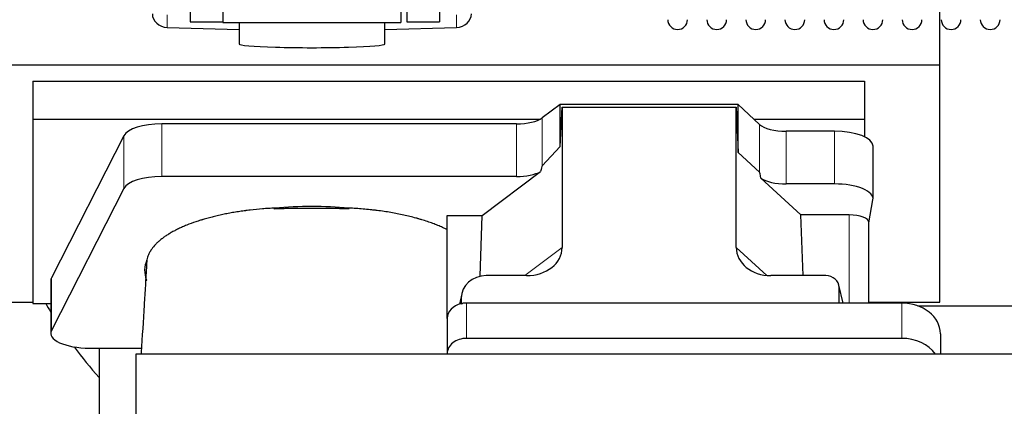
# Model space of a CAD drawing. Header units: inches. Extents: x 0 to 23760, y -13 to 16800.
# Tile 16 of 256: x 2413 to 2922, y 7466 to 7667. Entities that reach past the tile are written whole.
import ezdxf

# ---------------------------------------------------------------- set-up
doc = ezdxf.new("R2010")
doc.units = ezdxf.units.IN
doc.layers.add('1', color=7, linetype='Continuous', true_color=0xffffff)

msp = doc.modelspace()

# ---------------------------------------------------------------- linework, layer by layer
at = {"layer": '1', "color": 2, "linetype": 'Continuous', "lineweight": 25}
for p, q in [((2501.286, 7869.47), (2501.286, 7665.47)), ((2518.286, 7869.905), (2518.286, 7665.045)), ((2610.286, 7869.905), (2610.286, 7665.045)), ((2613.286, 7869.475), (2613.286, 7665.475)), ((2630.286, 7869.475), (2630.286, 7665.475)), ((2888.946, 7643.122), (2888.946, 7679.949)), ((2489.507, 7662.558), (2526.623, 7661.408)), ((2501.286, 7665.47), (2518.286, 7665.47)), ((2518.286, 7665.045), (2565.731, 7665.045)), ((2526.622, 7665.045), (2526.622, 7653.982)), ((2565.731, 7665.045), (2610.286, 7665.045)), ((2601.949, 7661.408), (2639.065, 7662.558)), ((2601.95, 7653.982), (2601.95, 7665.045)), ((2613.286, 7665.475), (2630.286, 7665.475)), ((2400.946, 7643.122), (2888.946, 7643.122)), ((2888.946, 7520.297), (2888.946, 7643.122)), ((2419.946, 7634.81), (2419.946, 7615.007)), ((2419.946, 7634.81), (2849.946, 7634.81)), ((2849.946, 7634.81), (2849.946, 7615.007)), ((2692.676, 7622.636), (2683.359, 7615.757)), ((2784.613, 7622.636), (2692.676, 7622.636)), ((2692.676, 7601.012), (2692.676, 7622.636)), ((2692.676, 7601.012), (2693.657, 7621.333)), ((2693.657, 7621.333), (2783.692, 7621.333)), ((2693.657, 7621.333), (2693.657, 7548.645)), ((2783.692, 7621.333), (2784.613, 7597.874)), ((2783.692, 7548.739), (2783.692, 7621.333)), ((2784.613, 7597.874), (2784.613, 7622.636)), ((2795.723, 7612.372), (2784.613, 7622.636)), ((2419.946, 7615.007), (2419.946, 7519.739)), ((2419.946, 7615.007), (2682.139, 7615.007)), ((2670.041, 7612.658), (2486.651, 7612.658)), ((2792.864, 7615.007), (2849.946, 7615.007)), ((2849.946, 7615.007), (2849.946, 7605.996)), ((2467.02, 7606.467), (2429.631, 7532.981)), ((2834.415, 7608.828), (2809.581, 7608.828)), ((2683.359, 7590.866), (2692.676, 7601.012)), ((2854.415, 7573.92), (2854.415, 7601.174)), ((2784.613, 7597.874), (2795.723, 7587.708)), ((2652.27, 7565.241), (2682.523, 7587.96)), ((2670.041, 7585.404), (2486.651, 7585.404)), ((2796.452, 7584.538), (2817.001, 7565.559)), ((2834.415, 7581.574), (2809.581, 7581.574)), ((2467.02, 7579.213), (2429.631, 7505.726)), ((2852.3, 7561.522), (2854.371, 7573.411)), ((2634.233, 7511.977), (2634.233, 7565.241)), ((2634.233, 7565.241), (2652.27, 7565.241)), ((2651.349, 7533.773), (2652.27, 7565.241)), ((2818.235, 7534.109), (2817.001, 7565.559)), ((2842.092, 7565.559), (2817.001, 7565.559)), ((2852.3, 7519.911), (2852.3, 7561.652)), ((2429.262, 7531.518), (2429.262, 7504.264)), ((2675.32, 7534.109), (2654.469, 7534.109)), ((2829.949, 7534.109), (2801.488, 7534.109)), ((2641.728, 7524.68), (2640.642, 7519.384)), ((2838.888, 7519.913), (2836.783, 7529.155)), ((2836.922, 7519.913), (2836.922, 7527.924)), ((2400.946, 7520.297), (2419.946, 7520.297)), ((2419.946, 7519.739), (2429.265, 7519.739)), ((2641.518, 7522.613), (2641.518, 7519.317)), ((2869.233, 7519.913), (2644.233, 7519.913)), ((2852.3, 7520.297), (2888.946, 7520.297)), ((2877.326, 7518.556), (2989.261, 7518.556)), ((2634.233, 7511.979), (2634.233, 7493.718)), ((2889.233, 7504.045), (2889.233, 7493.516)), ((2869.233, 7501.652), (2644.233, 7501.652)), ((2449.262, 7496.61), (2454.283, 7496.61)), ((2454.283, 7496.61), (2476.158, 7496.61)), ((2454.283, 7496.61), (2454.283, 7423.103)), ((2473.286, 7493.515), (2473.286, 7343.516)), ((6754.244, 7493.515), (2473.286, 7493.515)), ((2634.233, 7493.718), (2634.233, 7493.515))]:
    msp.add_line(p, q, dxfattribs=at)
at = {"layer": '1', "color": 110, "linetype": 'Continuous', "lineweight": 13}
for p, q in [((2489.507, 7662.558), (2489.507, 7669.023)), ((2639.065, 7662.558), (2639.065, 7669.023)), ((2486.651, 7585.404), (2486.651, 7612.658)), ((2670.041, 7585.404), (2670.041, 7612.658)), ((2683.359, 7590.866), (2683.359, 7615.757)), ((2795.723, 7587.708), (2795.723, 7612.372)), ((2467.02, 7579.213), (2467.02, 7606.467)), ((2809.581, 7581.574), (2809.581, 7608.828)), ((2834.415, 7581.574), (2834.415, 7608.828)), ((2842.092, 7565.559), (2842.092, 7519.913)), ((2674.302, 7534.109), (2693.657, 7548.645)), ((2783.692, 7548.739), (2799.43, 7534.204)), ((2429.631, 7505.726), (2429.631, 7532.981)), ((2838.747, 7519.913), (2836.922, 7527.924)), ((2641.518, 7522.613), (2640.87, 7519.45)), ((2644.233, 7519.913), (2644.233, 7501.652)), ((2869.233, 7519.913), (2869.233, 7501.652))]:
    msp.add_line(p, q, dxfattribs=at)
at = {"layer": '1', "color": 2, "linetype": 'Continuous', "lineweight": 25}
for centre in [(2753.386, 7666.575), (2773.586, 7666.575), (2793.786, 7666.575), (2813.986, 7666.575), (2834.186, 7666.575), (2854.386, 7666.575), (2874.586, 7666.575), (2894.786, 7666.575), (2914.986, 7666.575)]:
    msp.add_arc(centre, 5.1, 180, 0, dxfattribs=at)
for centre, major_axis, ratio, start_param, end_param in [((2489.786, 7669.65), (-8, 0), 0.8870108, 0, 1.5358897), ((2638.786, 7669.65), (-8, 0), 0.8870108, 1.6057029, 3.1415927), ((2564.286, 7653.982), (-37.664, 0), 0.0504434, 0, 3.1415927), ((2486.651, 7605.005), (20, 0), 0.3826834, 1.5707963, 2.9492947), ((2670.041, 7618.399), (-15, 0), 0.3826834, 1.5707963, 2.6633841), ((2809.581, 7614.568), (-15, 0), 0.3826834, 0.392691, 1.5707963), ((2834.415, 7601.174), (20, 0), 0.3826834, 0.0000123, 1.5707963), ((2670.041, 7244.634), (-13.469, -346.314), 0.0190642, 3.1640389, 3.2737854), ((2670.041, 7591.144), (-15, 0), 0.3826834, 1.5707963, 2.5536377), ((2809.581, 7176.1), (13.933, -411.641), 0.0134983, 3.0163009, 3.1283751), ((2486.651, 7577.75), (20, 0), 0.3826834, 1.5707963, 2.9492947), ((2809.581, 7587.314), (-15, 0), 0.3826834, 0.5047652, 1.5707963), ((2834.415, 7573.92), (20, 0), 0.3826834, 6.216629, 7.8539816), ((2564.283, 7536.792), (86.5, 0), 0.3826834, 1.3483772, 1.7943795), ((2842.092, 7561.652), (10.208, 0), 0.3826834, 0.0000123, 1.5707963), ((2674.562, 7549.246), (19.053, -1.602), 0.7899984, 4.8184069, 6.3495024), ((2802.104, 7549.246), (-18.368, -1.548), 0.8197595, 6.2141926, 7.7515118), ((2564.283, 7536.792), (86.5, 0), 0.3826834, 2.9725041, 3.2916257), ((2449.262, 7531.518), (20, 0), 0.3826834, 2.9492947, 3.1416097), ((2654.558, 7522.534), (13.036, -0.373), 0.8874794, 1.60301, 3.1669686), ((2829.895, 7527.876), (-7.024, -0.222), 0.8867966, 3.1136042, 4.6768038), ((2644.946, 7616.454), (244, 0), 0.8870108, 3.6048794, 3.6281468), ((2644.233, 7511.979), (10, 0), 0.7933958, 1.8474697, 3.1415927), ((2644.233, 7499.119), (0, -20.985), 0.4765235, 3.3133452, 3.4165375), ((2644.233, 7511.979), (10, 0), 0.7933958, 1.5707963, 1.7425489), ((2869.233, 7504.045), (20, 0), 0.7933958, 0, 1.5707963), ((2449.262, 7504.264), (20, 0), 0.3826834, 2.9492947, 4.712389), ((2644.233, 7493.718), (10, 0), 0.7933958, 1.5707963, 3.1415927), ((2869.233, 7485.784), (20, 0), 0.7933958, 0.5089626, 1.5707963), ((2644.946, 7616.454), (244, 0), 0.8870108, 3.7249471, 3.8155625)]:
    msp.add_ellipse(centre, major_axis=major_axis, ratio=ratio, start_param=start_param, end_param=end_param, dxfattribs=at)
for points, knots in [([(2545.103, 7569.07), (2544.031, 7569.019), (2542.962, 7568.959), (2540.832, 7568.821), (2539.771, 7568.744), (2536.599, 7568.485), (2534.501, 7568.277), (2531.898, 7567.972), (2531.378, 7567.909), (2530.6, 7567.811), (2530.211, 7567.761), (2529.694, 7567.693), (2529.435, 7567.658), (2528.274, 7567.501), (2527.254, 7567.354), (2525.236, 7567.043), (2524.238, 7566.879), (2522.265, 7566.537), (2521.29, 7566.358), (2519.362, 7565.984), (2518.409, 7565.789), (2516.526, 7565.384), (2514.666, 7564.963), (2511.942, 7564.285), (2510.171, 7563.802), (2508.86, 7563.428), (2508.426, 7563.302), (2507.887, 7563.141), (2507.779, 7563.109), (2507.564, 7563.044), (2507.457, 7563.011), (2507.136, 7562.913), (2506.923, 7562.848), (2505.864, 7562.518), (2505.035, 7562.247), (2502.6, 7561.418), (2501.047, 7560.841), (2498.822, 7559.94), (2497.372, 7559.328), (2495.3, 7558.374), (2493.986, 7557.715), (2492.708, 7557.044), (2492.086, 7556.702), (2491.18, 7556.181), (2490.883, 7556.005), (2490.516, 7555.784), (2490.444, 7555.74), (2490.298, 7555.651), (2490.082, 7555.518), (2489.868, 7555.384), (2489.163, 7554.937), (2488.08, 7554.215), (2486.585, 7553.11), (2485.217, 7551.986), (2484.39, 7551.222), (2483.605, 7550.452), (2483.233, 7550.064), (2482.184, 7548.888), (2481.572, 7548.091), (2480.982, 7547.178), (2480.918, 7547.076), (2480.793, 7546.873), (2480.731, 7546.77), (2480.552, 7546.464), (2480.438, 7546.26), (2480.115, 7545.646), (2479.924, 7545.237), (2479.586, 7544.417), (2479.44, 7544.006), (2479.194, 7543.185), (2479.093, 7542.774), (2479.016, 7542.362)], [0, 0, 0, 0, 0.03125, 0.03125, 0.0625, 0.0625, 0.125, 0.125, 0.140625, 0.140625, 0.1484375, 0.1523438, 0.15625, 0.15625, 0.1875, 0.1875, 0.21875, 0.21875, 0.25, 0.25, 0.28125, 0.28125, 0.3125, 0.34375, 0.375, 0.375, 0.390625, 0.390625, 0.3945313, 0.3945313, 0.3984375, 0.3984375, 0.40625, 0.40625, 0.4375, 0.4375, 0.5, 0.5, 0.53125, 0.5625, 0.59375, 0.59375, 0.625, 0.625, 0.640625, 0.640625, 0.6445313, 0.6445313, 0.6484375, 0.65625, 0.65625, 0.6875, 0.71875, 0.75, 0.78125, 0.78125, 0.8125, 0.8125, 0.875, 0.875, 0.8828125, 0.8828125, 0.890625, 0.890625, 0.90625, 0.90625, 0.9375, 0.9375, 0.96875, 0.96875, 1, 1, 1, 1]), ([(2583.553, 7568.6), (2582.757, 7568.639), (2581.96, 7568.672), (2580.363, 7568.729), (2579.563, 7568.752), (2578.36, 7568.778), (2577.958, 7568.786), (2577.155, 7568.798), (2576.752, 7568.803), (2575.947, 7568.811), (2575.544, 7568.814), (2574.738, 7568.818), (2574.335, 7568.819), (2573.73, 7568.821), (2573.528, 7568.821), (2573.124, 7568.822), (2572.922, 7568.822), (2572.317, 7568.822), (2571.913, 7568.822), (2570.701, 7568.821), (2569.894, 7568.821), (2567.471, 7568.821), (2565.856, 7568.821), (2562.625, 7568.822), (2561.01, 7568.822), (2557.779, 7568.822), (2556.164, 7568.823), (2554.498, 7568.823), (2554.448, 7568.823), (2554.347, 7568.823), (2554.296, 7568.823), (2554.145, 7568.823), (2554.044, 7568.822), (2553.741, 7568.822), (2553.539, 7568.821), (2552.933, 7568.817), (2552.53, 7568.814), (2551.924, 7568.807), (2551.722, 7568.804), (2551.318, 7568.798), (2550.713, 7568.788), (2550.11, 7568.775), (2548.101, 7568.727), (2546.505, 7568.669), (2544.919, 7568.592)], [0, 0, 0, 0, 0.0625, 0.0625, 0.125, 0.125, 0.15625, 0.15625, 0.1875, 0.1875, 0.21875, 0.21875, 0.25, 0.25, 0.265625, 0.265625, 0.28125, 0.28125, 0.3125, 0.3125, 0.375, 0.375, 0.5, 0.5, 0.625, 0.625, 0.75, 0.75, 0.7539062, 0.7539062, 0.7578125, 0.7578125, 0.765625, 0.765625, 0.78125, 0.78125, 0.8125, 0.8125, 0.828125, 0.828125, 0.84375, 0.875, 0.875, 1, 1, 1, 1]), ([(2634.233, 7557.907), (2633.47, 7558.289), (2632.684, 7558.663), (2631.067, 7559.395), (2629.406, 7560.11), (2627.656, 7560.792), (2625.862, 7561.458), (2624.943, 7561.783), (2623.06, 7562.417), (2622.096, 7562.725), (2620.615, 7563.175), (2620.115, 7563.323), (2619.484, 7563.506), (2619.357, 7563.542), (2619.103, 7563.614), (2618.975, 7563.65), (2618.593, 7563.758), (2618.336, 7563.829), (2617.051, 7564.18), (2616.009, 7564.45), (2613.895, 7564.969), (2611.753, 7565.467), (2609.555, 7565.922), (2607.33, 7566.357), (2606.203, 7566.563), (2603.921, 7566.955), (2602.765, 7567.14), (2600.426, 7567.488), (2599.242, 7567.652), (2597.744, 7567.842), (2597.293, 7567.899), (2596.84, 7567.953), (2596.538, 7567.989), (2596.387, 7568.007), (2595.629, 7568.096), (2595.023, 7568.163), (2593.199, 7568.358), (2591.98, 7568.476), (2589.532, 7568.688), (2588.304, 7568.782), (2585.84, 7568.948), (2584.604, 7569.019), (2583.364, 7569.078)], [0, 0, 0, 0, 0.0625, 0.0625, 0.125, 0.1875, 0.1875, 0.25, 0.25, 0.3125, 0.3125, 0.34375, 0.34375, 0.3515625, 0.3515625, 0.359375, 0.359375, 0.375, 0.375, 0.4375, 0.4375, 0.5, 0.5625, 0.5625, 0.625, 0.625, 0.6875, 0.6875, 0.75, 0.75, 0.765625, 0.7734375, 0.7734375, 0.78125, 0.78125, 0.8125, 0.8125, 0.875, 0.875, 0.9375, 0.9375, 1, 1, 1, 1]), ([(2478.973, 7541.802), (2478.934, 7541.587), (2478.902, 7541.372), (2478.851, 7540.941), (2478.813, 7540.51), (2478.798, 7540.079), (2478.791, 7539.736), (2478.79, 7539.609), (2478.789, 7539.482)], [0, 0, 0, 0, 0.2785515, 0.2785515, 0.5571031, 0.8356546, 0.8356546, 1, 1, 1, 1]), ([(2478.774, 7539.49), (2478.578, 7536.01), (2478.184, 7529.217), (2477.267, 7514.287), (2476.514, 7502.317), (2475.98, 7493.781), (2475.963, 7493.514)], [0, 0, 0, 0, 0.2366017, 0.4568425, 0.9829538, 1, 1, 1, 1])]:
    msp.add_open_spline(points, degree=3, knots=knots, dxfattribs=at)
for points in [[(2544.919, 7568.592), (2544.981, 7568.751), (2545.043, 7568.91), (2545.103, 7569.07)], [(2583.364, 7569.078), (2583.426, 7568.919), (2583.489, 7568.759), (2583.553, 7568.6)], [(2479.016, 7542.362), (2479.002, 7542.176), (2478.987, 7541.989), (2478.973, 7541.802)], [(2478.724, 7531.458), (2478.734, 7531.587), (2478.744, 7531.715), (2478.754, 7531.844)]]:
    msp.add_open_spline(points, degree=3, dxfattribs=at)
msp.add_rational_spline([(2641.518, 7519.317), (2641.509, 7519.464), (2641.501, 7519.611)], [0.500000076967, 0.499999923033, 0.500000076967], degree=2, dxfattribs=at)

doc.saveas('drawing.dxf')
